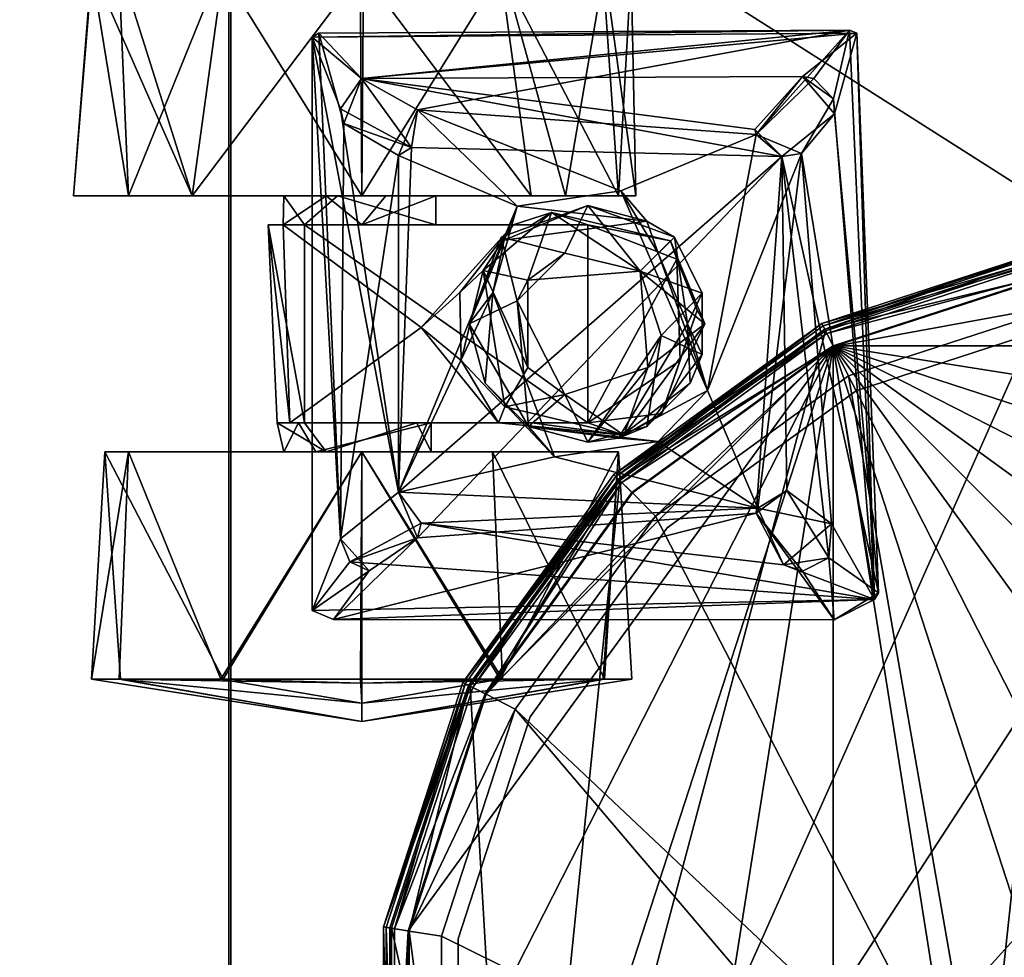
# Model space of a CAD drawing. Header units: inches. Extents: x 491 to 729, y -143 to 65.
# Tile 192 of 256: x 507.27 to 509.87, y -19.92 to -17.45. Entities that reach past the tile are written whole.
import ezdxf

# ---------------------------------------------------------------- set-up
doc = ezdxf.new("R2010")
doc.units = ezdxf.units.IN
doc.header["$MEASUREMENT"] = 0
doc.layers.add('A-FURN', color=7, linetype='Continuous')
for name, color, linetype, true_color in [('CET color Grey2', 7, 'Continuous', 0x060606), ('CET color Grey21', 7, 'Continuous', 0x073b37), ('CET color Grey30', 7, 'Continuous', 0x594d3d), ('CET color tan', 7, 'Continuous', 0xd4b38d)]:
    doc.layers.add(name, color=color, linetype=linetype, true_color=true_color)

# ---------------------------------------------------------------- blocks, each defined once
blk = doc.blocks.new('*C10')
at = {"layer": 'CET color Grey21', "linetype": 'Continuous'}
mesh = blk.add_polyface(dxfattribs=at)
corners = [(1.8708, -14.3564, 16.655), (1.8708, -14.3564, 16.807), (1.5914, -13.808, 16.807), (1.9671, -14.9642, 16.655), (1.8708, -15.5721, 16.807), (1.9671, -14.9642, 16.807), (1.8708, -15.5721, 16.655), (1.5914, -16.1205, 16.655), (2.044, -14.3001, 16.8971), (1.7387, -13.7009, 16.8971), (1.6969, -13.7314, 16.9489), (1.9128, -14.3427, 16.9661), (1.9948, -14.3161, 16.9489), (1.9128, -15.5857, 16.9661), (1.6271, -16.1464, 16.9661), (1.9948, -15.6124, 16.9489), (1.7527, -13.6908, 16.1854), (2.0604, -14.2947, 16.1854), (2.0534, -14.297, 16.1483), (1.7287, -13.7082, 16.1261), (2.0322, -14.3039, 16.1261), (1.9971, -14.3153, 16.1187), (1.997, -15.6131, 16.1187), (-1.6989, -13.73, 16.1187), (-1.2343, -13.2654, 16.1187), (-0.6489, -12.9671, 16.1187), (0, -12.8644, 16.1187), (0.6489, -12.9671, 16.1187), (1.2342, -13.2654, 16.1187), (1.6988, -13.73, 16.1187), (0.4555, -12.8921, 16.655), (0, -17.1085, 16.655), (0.6626, -17.0036, 16.655), (1.2604, -16.699, 16.655), (1.7348, -16.2246, 16.655), (2.0393, -15.6269, 16.655), (2.1443, -14.9642, 16.655), (1.6271, -13.782, 16.9661), (0.3439, -14.2163, 16.9661), (0.0083, -14.4602, 16.9661), (0, -16.9755, 16.9661), (0.6215, -16.877, 16.9661), (1.1821, -16.5914, 16.9661), (0.2157, -14.3928, 16.9661), (2.0112, -14.9642, 16.9661), (0.0083, -14.4032, 16.9661), (0.1822, -14.3467, 16.9661), (0.2897, -14.1987, 16.9661), (0.2897, -13.4501, 16.9661), (0.3168, -14.2075, 16.9247), (0.199, -14.3697, 16.9247), (0.3168, -13.4413, 16.9247)]
mesh.append_faces([[corners[k] for k in face] for face in [(0, 3, 1, 0), (4, 5, 6, 4), (8, 9, 10, 8), (13, 14, 15, 13), (16, 17, 18, 16), (19, 20, 21, 19), (22, 23, 24, 22), (22, 24, 25, 22), (22, 25, 26, 22), (22, 26, 27, 22), (43, 38, 49, 43), (43, 49, 50, 43), (46, 50, 49, 46), (47, 46, 49, 47)]])
mesh.append_faces([[corners[k] for k in face] for face in [(43, 11, 38, 43)]], dxfattribs={"vtx0": -1, "vtx1": -1, "vtx3": -1})
mesh.append_faces([[corners[k] for k in face] for face in [(22, 28, 29, 22), (22, 29, 21, 22), (30, 31, 32, 30), (30, 32, 33, 30), (30, 33, 34, 30), (30, 34, 35, 30), (30, 35, 36, 30), (39, 40, 41, 39), (39, 41, 42, 39), (39, 42, 14, 39), (43, 14, 13, 43), (43, 13, 44, 43), (43, 44, 11, 43), (45, 47, 48, 45)]], dxfattribs={"vtx0": -1, "vtx2": -1, "vtx3": -1})
mesh.append_faces([[corners[k] for k in face] for face in [(38, 51, 49, 38)]], dxfattribs={"vtx0": -1, "vtx3": -1})
mesh.append_faces([[corners[k] for k in face] for face in [(6, 7, 4, 6)]], dxfattribs={"vtx1": -1})
mesh.append_faces([[corners[k] for k in face] for face in [(11, 37, 38, 11), (43, 39, 14, 43)]], dxfattribs={"vtx1": -1, "vtx2": -1})
mesh.append_faces([[corners[k] for k in face] for face in [(0, 1, 2, 0), (11, 12, 10, 11), (22, 27, 28, 22), (45, 46, 47, 45), (47, 49, 51, 47)]], dxfattribs={"vtx2": -1})
mesh = blk.add_polyface(dxfattribs=at)
corners = [(-1.7528, -13.6908, 16.807), (-2.0605, -14.2947, 16.807), (-2.0441, -14.3001, 16.8971), (-1.5915, -13.808, 16.807), (-1.8709, -14.3564, 16.807), (-1.8709, -14.3564, 16.655), (-1.9671, -14.9642, 16.655), (-1.8709, -15.5721, 16.655), (-1.9671, -14.9642, 16.807), (-1.8709, -15.5721, 16.807), (-2.0605, -14.2947, 16.6329), (-1.7528, -13.6908, 16.6329), (-1.7528, -13.6908, 16.1854), (-1.6969, -13.7314, 16.9489), (-1.9949, -14.3161, 16.9489), (-1.9129, -14.3427, 16.9661), (-2.0534, -14.297, 16.1483), (-1.7468, -13.6952, 16.1483), (-1.7288, -13.7082, 16.1261), (-2.0394, -14.3016, 16.655), (1.997, -15.6131, 16.1187), (-1.9971, -15.6131, 16.1187), (-2.0999, -14.9642, 16.1187), (-1.9971, -14.3153, 16.1187), (-1.6989, -13.73, 16.1187), (-0.6627, -12.9249, 16.655), (-2.1444, -14.9642, 16.655), (-2.0394, -15.6269, 16.655), (0.4555, -12.8921, 16.655), (-1.7348, -16.2246, 16.655), (-1.2604, -16.699, 16.655), (-0.6627, -17.0036, 16.655), (0, -17.1085, 16.655), (-0.3274, -14.2163, 16.9661), (-1.6272, -13.782, 16.9661), (-2.0113, -14.9642, 16.9661), (-0.1992, -14.3928, 16.9661), (-1.9128, -15.5857, 16.9661), (-1.6272, -16.1464, 16.9661), (-1.1822, -16.5914, 16.9661), (0.0083, -14.4602, 16.9661), (-0.6215, -16.877, 16.9661), (-0.1657, -14.3467, 16.9661), (0.0083, -14.4032, 16.9661), (0.2897, -13.4501, 16.9661), (-0.2732, -14.1987, 16.9661), (-0.3003, -14.2075, 16.9247), (-0.3003, -13.4413, 16.9247), (-0.1824, -14.3697, 16.9247), (0.0083, -14.4317, 16.9247), (0.2157, -14.3928, 16.9661), (0.199, -14.3697, 16.9247), (0.1822, -14.3467, 16.9661)]
mesh.append_faces([[corners[k] for k in face] for face in [(0, 1, 2, 0), (3, 4, 5, 3), (4, 6, 5, 4), (7, 8, 9, 7), (13, 14, 15, 13), (16, 17, 18, 16), (11, 10, 19, 11), (20, 23, 24, 20), (25, 26, 27, 25), (28, 27, 29, 28), (33, 34, 15, 33), (33, 15, 35, 33), (36, 37, 38, 36), (46, 33, 36, 46), (48, 46, 36, 48), (48, 36, 40, 48), (49, 48, 40, 49), (40, 50, 51, 40), (40, 51, 49, 40), (49, 51, 52, 49), (49, 52, 43, 49), (42, 48, 49, 42), (43, 42, 49, 43), (46, 48, 42, 46), (46, 42, 45, 46)]])
mesh.append_faces([[corners[k] for k in face] for face in [(28, 30, 31, 28), (28, 31, 32, 28)]], dxfattribs={"vtx0": -1, "vtx2": -1, "vtx3": -1})
mesh.append_faces([[corners[k] for k in face] for face in [(20, 22, 23, 20), (36, 35, 37, 36)]], dxfattribs={"vtx0": -1, "vtx3": -1})
mesh.append_faces([[corners[k] for k in face] for face in [(46, 47, 33, 46)]], dxfattribs={"vtx1": -1})
mesh.append_faces([[corners[k] for k in face] for face in [(40, 36, 41, 40), (42, 43, 44, 42), (45, 42, 44, 45)]], dxfattribs={"vtx1": -1, "vtx2": -1})
mesh.append_faces([[corners[k] for k in face] for face in [(10, 11, 12, 10), (20, 21, 22, 20), (28, 29, 30, 28), (36, 33, 35, 36), (36, 38, 39, 36)]], dxfattribs={"vtx2": -1})
mesh = blk.add_polyface(dxfattribs=at)
corners = [(1.7527, -13.6908, 16.807), (1.2734, -13.2115, 16.807), (1.2633, -13.2255, 16.8971), (1.7387, -13.7009, 16.8971), (2.044, -14.3001, 16.8971), (1.1562, -13.3728, 16.655), (1.1562, -13.3728, 16.807), (0.6078, -13.0934, 16.807), (1.5914, -13.808, 16.655), (1.5914, -13.808, 16.807), (1.8708, -14.3564, 16.655), (1.2734, -13.2115, 16.6329), (1.7527, -13.6908, 16.6329), (1.7527, -13.6908, 16.1854), (1.2734, -13.2115, 16.1854), (2.0604, -14.2947, 16.6329), (2.0604, -14.2947, 16.1854), (1.2328, -13.2673, 16.9489), (0.6641, -12.9202, 16.8971), (0.6215, -13.0514, 16.9661), (1.1822, -13.3371, 16.9661), (1.6969, -13.7314, 16.9489), (1.6271, -13.782, 16.9661), (1.9128, -14.3427, 16.9661), (1.269, -13.2175, 16.1483), (1.7467, -13.6952, 16.1483), (2.0534, -14.297, 16.1483), (1.2342, -13.2654, 16.1187), (0.6489, -12.9671, 16.1187), (1.256, -13.2355, 16.1261), (1.7287, -13.7082, 16.1261), (1.6988, -13.73, 16.1187), (1.9971, -14.3153, 16.1187), (1.7348, -13.7038, 16.655), (1.2604, -13.2294, 16.655), (2.0393, -14.3016, 16.655), (0.4555, -12.8921, 16.655), (2.1443, -14.9642, 16.655), (0.2157, -13.256, 16.9661), (0.3439, -13.4325, 16.9661), (0.3439, -14.2163, 16.9661)]
mesh.append_faces([[corners[k] for k in face] for face in [(0, 1, 2, 0), (0, 2, 3, 0), (3, 4, 0, 3), (17, 2, 18, 17), (17, 19, 20, 17), (21, 3, 2, 21), (17, 21, 2, 17), (21, 17, 20, 21), (21, 20, 22, 21), (24, 14, 13, 24), (25, 24, 13, 25), (13, 26, 25, 13), (29, 24, 25, 29), (30, 29, 25, 30), (29, 30, 31, 29), (29, 31, 27, 29), (30, 25, 26, 30), (30, 32, 31, 30), (33, 12, 11, 33), (34, 33, 11, 34), (33, 35, 12, 33)]])
mesh.append_faces([[corners[k] for k in face] for face in [(36, 37, 35, 36), (36, 35, 33, 36), (36, 33, 34, 36), (19, 38, 39, 19), (20, 39, 40, 20)]], dxfattribs={"vtx0": -1, "vtx2": -1, "vtx3": -1})
mesh.append_faces([[corners[k] for k in face] for face in [(11, 13, 14, 11), (12, 16, 13, 12)]], dxfattribs={"vtx0": -1, "vtx3": -1})
mesh.append_faces([[corners[k] for k in face] for face in [(5, 8, 6, 5), (8, 10, 9, 8), (22, 23, 21, 22), (27, 28, 29, 27)]], dxfattribs={"vtx1": -1})
mesh.append_faces([[corners[k] for k in face] for face in [(20, 19, 39, 20), (22, 20, 40, 22)]], dxfattribs={"vtx1": -1, "vtx2": -1})
mesh.append_faces([[corners[k] for k in face] for face in [(5, 6, 7, 5), (8, 9, 6, 8), (11, 12, 13, 11), (12, 15, 16, 12)]], dxfattribs={"vtx2": -1})
mesh = blk.add_polyface(dxfattribs=at)
corners = [(2.044, -14.3001, 16.8971), (2.0604, -14.2947, 16.807), (1.7527, -13.6908, 16.807), (2.1492, -14.9642, 16.8971), (2.1664, -14.9642, 16.807), (2.0604, -15.6337, 16.807), (2.044, -15.6284, 16.8971), (1.9671, -14.9642, 16.655), (1.9671, -14.9642, 16.807), (1.8708, -14.3564, 16.807), (1.8708, -15.5721, 16.655), (2.0604, -14.2947, 16.6329), (2.1664, -14.9642, 16.6329), (2.1664, -14.9642, 16.1854), (2.0604, -14.2947, 16.1854), (2.0604, -15.6337, 16.6329), (2.0604, -15.6337, 16.1854), (1.6969, -13.7314, 16.9489), (1.9948, -14.3161, 16.9489), (2.0975, -14.9642, 16.9489), (2.0112, -14.9642, 16.9661), (1.9128, -14.3427, 16.9661), (1.9948, -15.6124, 16.9489), (1.9128, -15.5857, 16.9661), (2.159, -14.9642, 16.1483), (2.0534, -14.297, 16.1483), (2.0534, -15.6314, 16.1483), (2.0322, -14.3039, 16.1261), (1.7287, -13.7082, 16.1261), (2.1368, -14.9642, 16.1261), (1.9971, -14.3153, 16.1187), (2.0998, -14.9642, 16.1187), (2.0322, -15.6246, 16.1261), (1.997, -15.6131, 16.1187), (2.0393, -14.3016, 16.655), (1.7527, -13.6908, 16.6329), (2.1443, -14.9642, 16.655), (2.0393, -15.6269, 16.655)]
mesh.append_faces([[corners[k] for k in face] for face in [(0, 1, 2, 0), (3, 4, 1, 3), (0, 3, 1, 0), (5, 4, 3, 5), (5, 3, 6, 5), (7, 8, 9, 7), (8, 7, 10, 8), (0, 17, 18, 0), (3, 0, 18, 3), (3, 18, 19, 3), (22, 6, 3, 22), (19, 22, 3, 19), (14, 13, 24, 14), (14, 24, 25, 14), (24, 13, 16, 24), (26, 24, 16, 26), (27, 28, 25, 27), (27, 25, 24, 27), (29, 27, 24, 29), (24, 26, 32, 24), (24, 32, 29, 24), (29, 32, 33, 29), (29, 33, 31, 29), (34, 11, 35, 34), (36, 12, 11, 36), (34, 36, 11, 34), (37, 15, 12, 37), (36, 37, 12, 36)]])
mesh.append_faces([[corners[k] for k in face] for face in [(11, 13, 14, 11), (22, 20, 23, 22), (33, 30, 31, 33)]], dxfattribs={"vtx0": -1, "vtx3": -1})
mesh.append_faces([[corners[k] for k in face] for face in [(12, 15, 13, 12), (21, 20, 18, 21), (31, 30, 29, 31)]], dxfattribs={"vtx1": -1})
mesh.append_faces([[corners[k] for k in face] for face in [(11, 12, 13, 11), (15, 16, 13, 15), (20, 19, 18, 20), (22, 19, 20, 22), (30, 27, 29, 30)]], dxfattribs={"vtx2": -1})
mesh = blk.add_polyface(dxfattribs=at)
corners = [(-1.2633, -16.703, 16.8971), (-1.2735, -16.7169, 16.807), (-0.6695, -17.0247, 16.807), (-0.6642, -17.0083, 16.8971), (0, -17.1307, 16.807), (0, -17.1135, 16.8971), (-1.1563, -16.5557, 16.807), (-0.6079, -16.8351, 16.807), (-0.6079, -16.8351, 16.655), (-1.1563, -16.5557, 16.655), (0, -16.9313, 16.807), (0, -16.9313, 16.655), (-0.6695, -17.0247, 16.1854), (-0.6695, -17.0247, 16.6329), (-1.2735, -16.7169, 16.6329), (0, -17.1307, 16.1854), (0, -17.1307, 16.6329), (-0.6482, -16.9591, 16.9489), (-1.2329, -16.6611, 16.9489), (-1.1822, -16.5914, 16.9661), (-0.6215, -16.877, 16.9661), (0, -17.0617, 16.9489), (0, -16.9755, 16.9661), (-1.2735, -16.7169, 16.1854), (-1.2691, -16.711, 16.1483), (-0.6672, -17.0176, 16.1483), (0, -17.1233, 16.1483), (-0.6604, -16.9965, 16.1261), (-1.2561, -16.693, 16.1261), (-1.2343, -16.663, 16.1187), (-0.6489, -16.9613, 16.1187), (0, -17.1011, 16.1261), (0, -17.0641, 16.1187), (-1.2604, -16.699, 16.655), (-0.6627, -17.0036, 16.655), (0, -17.1085, 16.655), (1.997, -15.6131, 16.1187), (-1.6989, -16.1985, 16.1187), (-1.9971, -15.6131, 16.1187), (-0.1992, -14.3928, 16.9661), (0.0083, -14.4602, 16.9661)]
mesh.append_faces([[corners[k] for k in face] for face in [(0, 1, 2, 0), (3, 0, 2, 3), (3, 2, 4, 3), (5, 3, 4, 5), (0, 3, 17, 0), (0, 17, 18, 0), (3, 5, 21, 3), (3, 21, 17, 3), (20, 17, 21, 20), (22, 20, 21, 22), (12, 23, 24, 12), (12, 24, 25, 12), (15, 12, 25, 15), (15, 25, 26, 15), (27, 25, 24, 27), (28, 27, 24, 28), (27, 28, 29, 27), (27, 29, 30, 27), (26, 25, 27, 26), (26, 27, 31, 26), (32, 31, 27, 32), (30, 32, 27, 30), (33, 14, 13, 33), (34, 33, 13, 34), (34, 13, 16, 34), (35, 34, 16, 35), (36, 37, 38, 36)]])
mesh.append_faces([[corners[k] for k in face] for face in [(39, 19, 20, 39), (40, 20, 22, 40)]], dxfattribs={"vtx0": -1, "vtx2": -1, "vtx3": -1})
mesh.append_faces([[corners[k] for k in face] for face in [(6, 8, 9, 6), (7, 11, 8, 7)]], dxfattribs={"vtx0": -1, "vtx3": -1})
mesh.append_faces([[corners[k] for k in face] for face in [(12, 15, 13, 12), (20, 19, 17, 20)]], dxfattribs={"vtx1": -1})
mesh.append_faces([[corners[k] for k in face] for face in [(6, 7, 8, 6), (7, 10, 11, 7), (12, 13, 14, 12), (15, 16, 13, 15), (19, 18, 17, 19)]], dxfattribs={"vtx2": -1})
mesh = blk.add_polyface(dxfattribs=at)
corners = [(1.7527, -16.2376, 16.807), (2.0604, -15.6337, 16.807), (2.044, -15.6284, 16.8971), (1.7387, -16.2275, 16.8971), (1.2734, -16.7169, 16.807), (1.2632, -16.703, 16.8971), (1.5914, -16.1205, 16.655), (1.5914, -16.1205, 16.807), (1.8708, -15.5721, 16.807), (1.1562, -16.5557, 16.655), (1.1562, -16.5557, 16.807), (1.7527, -16.2376, 16.6329), (1.7527, -16.2376, 16.1854), (2.0604, -15.6337, 16.1854), (2.0604, -15.6337, 16.6329), (1.2734, -16.7169, 16.6329), (1.2734, -16.7169, 16.1854), (0.6694, -17.0247, 16.6329), (1.6969, -16.1971, 16.9489), (1.9948, -15.6124, 16.9489), (1.6271, -16.1464, 16.9661), (1.2328, -16.6611, 16.9489), (1.1821, -16.5914, 16.9661), (2.0534, -15.6314, 16.1483), (1.7467, -16.2333, 16.1483), (1.269, -16.711, 16.1483), (1.7287, -16.2202, 16.1261), (2.0322, -15.6246, 16.1261), (1.6988, -16.1985, 16.1187), (1.997, -15.6131, 16.1187), (1.256, -16.693, 16.1261), (1.2342, -16.663, 16.1187), (1.7348, -16.2246, 16.655), (2.0393, -15.6269, 16.655), (1.2604, -16.699, 16.655), (0.6489, -16.9613, 16.1187), (0, -17.0641, 16.1187)]
mesh.append_faces([[corners[k] for k in face] for face in [(0, 1, 2, 0), (0, 2, 3, 0), (4, 0, 3, 4), (4, 3, 5, 4), (11, 12, 13, 11), (14, 11, 13, 14), (18, 3, 2, 18), (19, 18, 2, 19), (20, 18, 19, 20), (21, 5, 3, 21), (18, 21, 3, 18), (22, 21, 18, 22), (20, 22, 18, 20), (23, 13, 12, 23), (24, 23, 12, 24), (24, 12, 16, 24), (25, 24, 16, 25), (23, 24, 26, 23), (23, 26, 27, 23), (27, 26, 28, 27), (27, 28, 29, 27), (24, 25, 30, 24), (24, 30, 26, 24), (28, 26, 30, 28), (31, 28, 30, 31), (32, 11, 14, 32), (33, 32, 14, 33), (34, 15, 11, 34), (32, 34, 11, 32), (29, 35, 36, 29)]])
mesh.append_faces([[corners[k] for k in face] for face in [(6, 10, 7, 6)]], dxfattribs={"vtx0": -1, "vtx3": -1})
mesh.append_faces([[corners[k] for k in face] for face in [(16, 12, 15, 16), (29, 28, 35, 29)]], dxfattribs={"vtx1": -1})
mesh.append_faces([[corners[k] for k in face] for face in [(6, 7, 8, 6), (6, 9, 10, 6), (12, 11, 15, 12), (16, 15, 17, 16), (28, 31, 35, 28)]], dxfattribs={"vtx2": -1})
mesh = blk.add_polyface(dxfattribs=at)
corners = [(0.6694, -17.0247, 16.807), (1.2734, -16.7169, 16.807), (1.2632, -16.703, 16.8971), (0.6641, -17.0083, 16.8971), (0, -17.1307, 16.807), (0, -17.1135, 16.8971), (1.1562, -16.5557, 16.655), (0.6078, -16.8351, 16.655), (0.6078, -16.8351, 16.807), (1.1562, -16.5557, 16.807), (0, -16.9313, 16.655), (0, -16.9313, 16.807), (0.6694, -17.0247, 16.1854), (1.2734, -16.7169, 16.1854), (0.6694, -17.0247, 16.6329), (0, -17.1307, 16.6329), (0, -17.1307, 16.1854), (0.6481, -16.9591, 16.9489), (1.2328, -16.6611, 16.9489), (1.1821, -16.5914, 16.9661), (0.6215, -16.877, 16.9661), (0, -17.0617, 16.9489), (0, -16.9755, 16.9661), (1.269, -16.711, 16.1483), (0.6672, -17.0176, 16.1483), (0, -17.1233, 16.1483), (0.6603, -16.9965, 16.1261), (1.256, -16.693, 16.1261), (1.2342, -16.663, 16.1187), (0.6489, -16.9613, 16.1187), (0, -17.1011, 16.1261), (0, -17.0641, 16.1187), (1.2734, -16.7169, 16.6329), (1.2604, -16.699, 16.655), (0.6626, -17.0036, 16.655), (0, -17.1085, 16.655), (1.997, -15.6131, 16.1187), (-0.6489, -16.9613, 16.1187), (-1.2343, -16.663, 16.1187), (-1.6989, -16.1985, 16.1187)]
mesh.append_faces([[corners[k] for k in face] for face in [(0, 1, 2, 0), (0, 2, 3, 0), (4, 0, 3, 4), (4, 3, 5, 4), (6, 7, 8, 6), (6, 8, 9, 6), (17, 3, 2, 17), (18, 17, 2, 18), (21, 5, 3, 21), (17, 21, 3, 17), (22, 21, 17, 22), (20, 22, 17, 20), (23, 13, 12, 23), (24, 23, 12, 24), (24, 12, 16, 24), (25, 24, 16, 25), (23, 24, 26, 23), (23, 26, 27, 23), (28, 27, 26, 28), (29, 28, 26, 29), (26, 24, 25, 26), (30, 26, 25, 30), (26, 30, 31, 26), (26, 31, 29, 26), (14, 32, 33, 14), (14, 33, 34, 14), (15, 14, 34, 15), (15, 34, 35, 15), (36, 31, 37, 36), (36, 37, 38, 36), (36, 38, 39, 36)]])
mesh.append_faces([[corners[k] for k in face] for face in [(14, 16, 12, 14), (17, 19, 20, 17)]], dxfattribs={"vtx0": -1, "vtx3": -1})
mesh.append_faces([[corners[k] for k in face] for face in [(7, 10, 8, 7), (12, 13, 14, 12)]], dxfattribs={"vtx1": -1})
mesh.append_faces([[corners[k] for k in face] for face in [(10, 11, 8, 10), (14, 15, 16, 14), (17, 18, 19, 17)]], dxfattribs={"vtx2": -1})
blk = doc.blocks.new('*C5')
at = {"layer": 'A-FURN', "linetype": 'Continuous', "rotation": 134.9999999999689}
blk.add_blockref('*C10', (499.7884, -30.7635, 28.5), dxfattribs=at)
blk = doc.blocks.new('*C28')
at = {"layer": 'CET color tan', "linetype": 'Continuous'}
mesh = blk.add_polyface(dxfattribs=at)
corners = [(-35, -14.3819, 28.5), (35, -14.3819, 28.5), (35, 14.5, 28.5), (-35, 14.5, 28.5)]
mesh.append_faces([[corners[k] for k in face] for face in [(0, 2, 3, 0)]], dxfattribs={"vtx0": -1, "vtx3": -1})
mesh.append_faces([[corners[k] for k in face] for face in [(0, 1, 2, 0)]], dxfattribs={"vtx2": -1})
mesh = blk.add_polyface(dxfattribs=at)
corners = [(-35, -14.3819, 27.563), (35, 14.5, 27.563), (35, -14.3819, 27.563), (-35, 14.5, 27.563)]
mesh.append_faces([[corners[k] for k in face] for face in [(0, 1, 2, 0)]], dxfattribs={"vtx0": -1, "vtx3": -1})
mesh.append_faces([[corners[k] for k in face] for face in [(0, 3, 1, 0)]], dxfattribs={"vtx2": -1})
blk = doc.blocks.new('*C27')
at = {"layer": 'A-FURN', "linetype": 'Continuous', "rotation": 89.99999999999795}
blk.add_blockref('*C28', (508.6902, -2.6428), dxfattribs=at)
blk = doc.blocks.new('*C83')
at = {"layer": 'CET color Grey2', "linetype": 'Continuous'}
mesh = blk.add_polyface(dxfattribs=at)
corners = [(11.2513, 18.7342, 0.1239), (10.6513, 18.9769, 0.3133), (11.2513, 19.0024, 0.3952), (11.2513, 18.9981, 1.1322), (10.6513, 18.8087, 1.3748), (11.2513, 18.7268, 1.4004), (11.3592, 18.362, 0.8967), (11.2513, 19.075, 0.5734), (11.2513, 19.0728, 0.9549), (10.6513, 19.122, 0.76), (10.5751, 18.6088, 0.6016), (10.0531, 18.5517, 0.9754), (10.5751, 18.5692, 0.9647), (10.6513, 18.362, 0), (10.6513, 18.5677, 0.76), (10.6513, 18.4256, 0.5644), (11.07, 18.493, 1.7674), (9.7475, 18.4182, 1.7674), (9.8702, 18.2648, 1.7674), (11.2513, 18.3577, 1.497), (11.3146, 18.362, 1.3041), (10.6513, 18.4554, 0.9432), (10.5751, 18.362, 0.9656), (10.5751, 18.5129, 0.5319), (10.8419, 18.4088, 1.6849), (11.0807, 18.4755, 1.6849), (10.9611, 18.3622, 1.6849), (9.7475, 18.4182, 1.6849), (10.8807, 18.4182, 1.7674), (10.9611, 18.3622, 1.7674), (11.2513, 18.3663, 0.023), (10.5751, 18.1664, 0.6964), (10.6513, 18.362, 1.52), (10.6513, 18.2985, 0.9556)]
mesh.append_faces([[corners[k] for k in face] for face in [(0, 1, 2, 0), (3, 4, 5, 3), (6, 0, 7, 6), (4, 8, 9, 4), (10, 11, 12, 10), (1, 0, 13, 1), (6, 3, 5, 6), (6, 7, 3, 6), (7, 9, 8, 7), (19, 20, 5, 19), (19, 5, 4, 19), (21, 12, 22, 21), (12, 14, 23, 12), (30, 13, 0, 30), (6, 30, 0, 6), (26, 29, 28, 26), (15, 31, 23, 15), (15, 23, 14, 15), (9, 7, 1, 9), (32, 19, 4, 32), (16, 25, 27, 16), (12, 21, 14, 12), (7, 8, 3, 7), (3, 8, 4, 3), (5, 20, 6, 5), (12, 23, 10, 12), (26, 28, 24, 26), (21, 22, 33, 21), (0, 2, 7, 0), (7, 2, 1, 7)]])
mesh.append_faces([[corners[k] for k in face] for face in [(18, 28, 16, 18)]], dxfattribs={"vtx0": -1, "vtx1": -1, "vtx2": -1, "vtx3": -1})
mesh.append_faces([[corners[k] for k in face] for face in [(14, 1, 15, 14), (24, 25, 26, 24), (21, 4, 14, 21)]], dxfattribs={"vtx0": -1, "vtx1": -1, "vtx3": -1})
mesh.append_faces([[corners[k] for k in face] for face in [(14, 4, 9, 14), (15, 1, 13, 15), (24, 27, 25, 24), (16, 28, 29, 16), (14, 9, 1, 14), (21, 32, 4, 21)]], dxfattribs={"vtx0": -1, "vtx2": -1, "vtx3": -1})
mesh.append_faces([[corners[k] for k in face] for face in [(16, 17, 18, 16)]], dxfattribs={"vtx2": -1})
mesh = blk.add_polyface(dxfattribs=at)
corners = [(9.9769, 18.9769, 1.2067), (9.3769, 19.002, 1.1254), (9.3769, 18.7336, 1.3965), (9.3665, 18.362, 0.0325), (9.3769, 18.7274, 0.12), (9.9769, 18.362, 0), (9.266, 18.362, 0.76), (9.3769, 18.9985, 0.3884), (9.9769, 19.0392, 0.415), (9.3769, 19.0748, 0.9473), (10.5751, 18.6088, 0.6016), (10.0531, 18.5848, 0.5685), (10.0531, 18.5517, 0.9754), (9.9769, 18.362, 1.52), (9.9769, 18.5677, 0.76), (9.3136, 18.362, 1.3041), (9.9769, 18.4829, 0.9264), (9.5582, 18.493, 1.6849), (9.7475, 18.4182, 1.7674), (11.07, 18.493, 1.7674), (9.7475, 18.4182, 1.6849), (9.9769, 18.4554, 0.5767), (9.3769, 18.3656, 1.497), (10.0531, 18.5284, 0.8809), (10.0531, 18.5129, 0.5319), (10.0531, 18.2166, 0.6146), (9.8702, 18.2648, 1.7674), (10.0531, 18.1788, 0.8533), (10.3047, 18.2053, 0.9896), (10.5751, 18.5692, 0.9647), (9.5348, 18.4367, 1.7674), (9.6624, 18.3426, 1.7674), (9.6869, 18.3931, 1.6849), (10.5751, 18.5129, 0.5319), (10.0531, 18.0016, 1.0237)]
mesh.append_faces([[corners[k] for k in face] for face in [(0, 1, 2, 0), (3, 4, 5, 3), (6, 7, 3, 6), (8, 9, 0, 8), (10, 11, 12, 10), (0, 2, 13, 0), (8, 7, 9, 8), (6, 9, 7, 6), (2, 1, 15, 2), (17, 18, 19, 17), (20, 17, 19, 20), (5, 4, 8, 5), (22, 13, 2, 22), (2, 15, 22, 2), (11, 14, 23, 11), (21, 24, 25, 21), (1, 6, 15, 1), (7, 8, 4, 7), (7, 4, 3, 7), (23, 16, 27, 23), (16, 23, 14, 16), (12, 28, 29, 12), (30, 31, 17, 30), (14, 11, 21, 14), (20, 18, 32, 20), (6, 1, 9, 6), (9, 1, 0, 9), (24, 10, 33, 24), (21, 11, 24, 21), (11, 10, 24, 11), (31, 32, 18, 31), (17, 31, 18, 17)]])
mesh.append_faces([[corners[k] for k in face] for face in [(0, 14, 8, 0), (13, 16, 0, 13), (8, 21, 5, 8)]], dxfattribs={"vtx0": -1, "vtx1": -1, "vtx3": -1})
mesh.append_faces([[corners[k] for k in face] for face in [(0, 16, 14, 0), (8, 14, 21, 8), (23, 34, 12, 23)]], dxfattribs={"vtx0": -1, "vtx2": -1, "vtx3": -1})
mesh.append_faces([[corners[k] for k in face] for face in [(20, 26, 18, 20), (32, 17, 20, 32)]], dxfattribs={"vtx0": -1, "vtx3": -1})
mesh.append_faces([[corners[k] for k in face] for face in [(12, 11, 23, 12)]], dxfattribs={"vtx2": -1})
mesh = blk.add_polyface(dxfattribs=at)
corners = [(10.6513, 18.4256, 0.5644), (10.6513, 17.9153, 0.1451), (10.6513, 18.1664, 0.6964), (11.2513, 17.9898, 1.3961), (10.6513, 18.362, 1.52), (10.6513, 17.8246, 1.2974), (10.5751, 18.1664, 0.6964), (10.5751, 17.9136, 0.5604), (10.5751, 18.5129, 0.5319), (10.3954, 18.0161, 1.5753), (9.8702, 18.2648, 1.6849), (10.6241, 17.9519, 1.6674), (10.5751, 17.7659, 0.5305), (10.0531, 17.7659, 0.5306), (11.3592, 18.362, 0.8967), (11.2513, 17.7259, 0.3878), (11.2513, 18.3663, 0.023), (11.2513, 18.3577, 1.497), (11.2513, 17.7216, 1.1247), (11.2513, 17.9972, 0.1196), (10.758, 18.2648, 1.6849), (9.7475, 18.4182, 1.6849), (10.8419, 18.4088, 1.6849), (10.8807, 18.4182, 1.7674), (9.8702, 18.2648, 1.7674), (10.7789, 18.2307, 1.7674), (10.6513, 18.2985, 0.9556), (11.3146, 18.362, 1.3041), (10.5751, 17.9626, 1.0544), (10.5751, 18.362, 0.9656), (10.5349, 17.9867, 1.5522), (10.3141, 18.0782, 1.4512), (10.3141, 18.0782, 1.5522), (11.07, 18.493, 1.7674), (10.9611, 18.3622, 1.7674), (11.0807, 17.0563, 1.7674), (10.4544, 18.0413, 1.3655), (10.3967, 18.1032, 1.0279), (10.217, 18.0993, 1.0279), (10.6513, 18.4554, 0.9432), (10.5751, 18.5692, 0.9647), (10.8783, 18.215, 1.6849), (10.5426, 17.9944, 1.4661), (10.3047, 18.2053, 0.9896), (10.9611, 18.3622, 1.6849), (11.0807, 18.4755, 1.6849), (11.0886, 17.0752, 1.6849), (10.6513, 18.362, 0)]
mesh.append_faces([[corners[k] for k in face] for face in [(3, 4, 5, 3), (9, 10, 11, 9), (8, 12, 13, 8), (14, 15, 16, 14), (17, 4, 3, 17), (14, 18, 15, 14), (16, 19, 1, 16), (27, 17, 3, 27), (30, 31, 32, 30), (36, 37, 38, 36), (20, 11, 10, 20), (41, 11, 20, 41), (3, 18, 27, 3), (41, 25, 34, 41), (42, 31, 30, 42), (37, 28, 43, 37), (37, 36, 28, 37), (40, 43, 28, 40), (34, 44, 41, 34), (45, 33, 46, 45), (22, 25, 20, 22), (25, 41, 20, 25), (2, 6, 0, 2), (2, 29, 6, 2), (47, 16, 1, 47), (30, 32, 9, 30), (18, 14, 27, 18), (25, 22, 23, 25), (26, 29, 2, 26)]])
mesh.append_faces([[corners[k] for k in face] for face in [(0, 1, 2, 0), (6, 7, 8, 6), (20, 21, 22, 20), (23, 24, 25, 23), (2, 5, 26, 2), (33, 34, 35, 33), (26, 4, 39, 26)]], dxfattribs={"vtx0": -1, "vtx1": -1, "vtx3": -1})
mesh.append_faces([[corners[k] for k in face] for face in [(26, 5, 4, 26), (28, 6, 29, 28), (0, 47, 1, 0)]], dxfattribs={"vtx0": -1, "vtx2": -1, "vtx3": -1})
mesh.append_faces([[corners[k] for k in face] for face in [(28, 29, 40, 28), (8, 7, 12, 8)]], dxfattribs={"vtx0": -1, "vtx3": -1})
mesh = blk.add_polyface(dxfattribs=at)
corners = [(10.3047, 18.2053, 0.9896), (10.217, 18.0993, 1.0279), (10.3967, 18.1032, 1.0279), (9.3769, 17.9905, 0.1235), (9.9769, 18.362, 0), (9.9769, 18.017, 0.0828), (10.0531, 18.0016, 1.0237), (10.0531, 18.2166, 0.6146), (10.0531, 17.9136, 0.5604), (10.0531, 18.5517, 0.9754), (10.5751, 18.5129, 0.5319), (10.0531, 17.7659, 0.5306), (10.0531, 18.5129, 0.5319), (9.3769, 17.722, 0.3945), (9.266, 18.362, 0.76), (9.3665, 18.362, 0.0325), (9.9769, 18.4554, 0.5767), (9.9769, 18.1788, 0.6666), (9.9769, 18.362, 1.52), (9.3769, 17.9966, 1.4), (9.9769, 17.6849, 1.105), (9.3769, 18.3656, 1.497), (9.9769, 18.2166, 0.9054), (9.9769, 18.4829, 0.9264), (10.0531, 18.1788, 0.8533), (10.0531, 18.5284, 0.8809), (10.0956, 17.9844, 1.3655), (10.4544, 18.0413, 1.3655), (9.3769, 17.6492, 0.5726), (9.3769, 17.7255, 1.1315), (9.3136, 18.362, 1.3041), (9.8702, 18.2648, 1.6849), (9.8277, 17.3169, 1.6849), (9.7888, 18.2056, 1.6849), (10.758, 18.2648, 1.6849), (9.7475, 18.4182, 1.6849), (10.3141, 18.0782, 1.4512), (10.0437, 17.9221, 1.4512), (10.158, 18.0364, 1.5522), (9.6869, 18.3931, 1.6849), (9.587, 17.01, 1.6849), (9.5582, 18.493, 1.6849), (9.5348, 18.4367, 1.7674), (9.7499, 18.215, 1.7674), (9.6624, 18.3426, 1.7674), (9.8702, 18.2648, 1.7674), (10.3141, 18.0782, 1.5522), (10.3954, 18.0161, 1.5753)]
mesh.append_faces([[corners[k] for k in face] for face in [(0, 1, 2, 0), (3, 4, 5, 3), (9, 6, 0, 9), (10, 11, 12, 10), (13, 14, 15, 13), (18, 19, 20, 18), (21, 19, 18, 21), (1, 26, 27, 1), (14, 28, 29, 14), (30, 19, 21, 30), (36, 37, 38, 36), (15, 4, 3, 15), (3, 13, 15, 3), (14, 29, 30, 14), (43, 39, 44, 43), (33, 45, 31, 33), (42, 41, 40, 42), (46, 38, 47, 46), (38, 46, 36, 38), (14, 13, 28, 14), (33, 39, 43, 33), (33, 43, 45, 33), (26, 1, 6, 26), (6, 1, 0, 6), (24, 23, 22, 24), (24, 22, 17, 24), (17, 7, 24, 17), (16, 7, 17, 16)]])
mesh.append_faces([[corners[k] for k in face] for face in [(6, 7, 8, 6), (12, 8, 7, 12), (24, 6, 25, 24), (4, 16, 5, 4)]], dxfattribs={"vtx0": -1, "vtx1": -1, "vtx3": -1})
mesh.append_faces([[corners[k] for k in face] for face in [(5, 16, 17, 5), (18, 22, 23, 18), (39, 40, 41, 39), (6, 24, 7, 6)]], dxfattribs={"vtx0": -1, "vtx2": -1, "vtx3": -1})
mesh.append_faces([[corners[k] for k in face] for face in [(42, 43, 44, 42), (8, 12, 11, 8)]], dxfattribs={"vtx0": -1, "vtx3": -1})
mesh.append_faces([[corners[k] for k in face] for face in [(31, 32, 33, 31)]], dxfattribs={"vtx1": -1})
mesh.append_faces([[corners[k] for k in face] for face in [(34, 31, 35, 34), (35, 31, 45, 35)]], dxfattribs={"vtx2": -1})
mesh = blk.add_polyface(dxfattribs=at)
corners = [(11.2513, 17.7216, 1.1247), (10.6513, 17.6392, 0.9948), (11.2513, 17.6513, 0.5651), (10.6648, 17.6783, 1.6674), (10.5001, 17.5799, 1.5753), (10.5845, 17.6098, 1.5522), (10.6513, 17.6849, 0.415), (10.8783, 18.215, 1.6849), (10.813, 17.322, 1.6849), (10.7549, 17.254, 1.7674), (10.9611, 18.3622, 1.7674), (10.7789, 18.2307, 1.7674), (10.826, 17.3252, 1.7674), (10.9663, 17.1993, 1.7674), (11.0886, 17.0752, 1.6849), (10.6513, 18.1664, 0.6964), (10.9611, 18.3622, 1.6849), (11.0807, 18.4755, 1.6849), (11.2513, 17.9972, 0.1196), (10.6513, 17.9153, 0.1451), (10.6264, 17.7659, 1.4512), (10.5426, 17.9944, 1.4661), (10.6264, 17.7659, 1.5522), (11.0807, 17.0563, 1.7674), (10.8674, 17.1147, 1.7674), (9.6045, 16.9993, 1.7674), (10.9611, 17.1697, 1.6849), (10.9072, 17.1179, 1.6849), (9.587, 17.01, 1.6849), (11.2513, 17.7259, 0.3878), (11.2513, 18.3663, 0.023), (10.6513, 17.8246, 1.2974), (11.2513, 17.9898, 1.3961), (11.07, 18.493, 1.7674), (10.7631, 17.2018, 1.6849), (10.6241, 17.9519, 1.6674), (10.1386, 17.4499, 1.6674)]
mesh.append_faces([[corners[k] for k in face] for face in [(0, 1, 2, 0), (3, 4, 5, 3), (2, 1, 6, 2), (3, 7, 8, 3), (18, 6, 19, 18), (20, 21, 22, 20), (8, 26, 13, 8), (29, 6, 18, 29), (29, 18, 30, 29), (31, 0, 32, 31), (14, 23, 28, 14), (14, 33, 23, 14), (24, 34, 9, 24), (8, 13, 12, 8), (13, 26, 27, 13), (0, 2, 29, 0), (29, 2, 6, 29), (35, 7, 3, 35), (5, 35, 3, 5), (8, 9, 34, 8), (34, 36, 8, 34), (27, 34, 24, 27), (27, 24, 13, 27), (1, 0, 31, 1), (8, 12, 9, 8), (5, 20, 22, 5)]])
mesh.append_faces([[corners[k] for k in face] for face in [(10, 13, 23, 10)]], dxfattribs={"vtx0": -1, "vtx1": -1, "vtx2": -1, "vtx3": -1})
mesh.append_faces([[corners[k] for k in face] for face in [(14, 16, 17, 14), (26, 14, 27, 26), (8, 14, 26, 8), (16, 14, 7, 16)]], dxfattribs={"vtx0": -1, "vtx1": -1, "vtx3": -1})
mesh.append_faces([[corners[k] for k in face] for face in [(9, 10, 11, 9), (10, 12, 13, 10), (15, 6, 1, 15), (15, 19, 6, 15), (24, 25, 23, 24), (27, 14, 28, 27), (23, 13, 24, 23), (15, 1, 31, 15), (10, 9, 12, 10)]], dxfattribs={"vtx0": -1, "vtx2": -1, "vtx3": -1})
mesh.append_faces([[corners[k] for k in face] for face in [(8, 7, 14, 8)]], dxfattribs={"vtx1": -1, "vtx2": -1})
mesh = blk.add_polyface(dxfattribs=at)
corners = [(9.7499, 18.215, 1.7674), (9.8152, 17.322, 1.7674), (10.7549, 17.254, 1.7674), (9.9634, 17.8536, 1.6674), (9.8702, 18.2648, 1.6849), (10.3954, 18.0161, 1.5753), (9.8277, 17.3169, 1.6849), (9.9769, 17.6849, 1.105), (9.9769, 18.2166, 0.9054), (9.9769, 18.362, 1.52), (9.9769, 18.017, 0.0828), (9.3769, 17.722, 0.3945), (9.3769, 17.9905, 0.1235), (10.0437, 17.9221, 1.4512), (10.0018, 17.7659, 1.4512), (10.0437, 17.9221, 1.5522), (10.1279, 17.8264, 1.4281), (10.1991, 17.6076, 1.3655), (10.0202, 17.6704, 1.3655), (10.0531, 18.0016, 1.0237), (10.0531, 17.9136, 0.5604), (9.9769, 17.6849, 0.415), (9.3769, 17.7255, 1.1315), (9.3769, 17.6492, 0.5726), (9.8702, 18.2648, 1.7674), (10.0531, 17.7659, 0.5306), (10.5751, 17.7659, 0.5305), (10.4849, 17.5308, 0.5487), (9.5348, 18.4367, 1.7674), (10.0125, 17.6851, 1.5522), (10.0041, 17.58, 1.6674), (10.158, 18.0364, 1.5522), (9.7888, 18.2056, 1.6849), (9.587, 17.01, 1.6849), (9.6869, 18.3931, 1.6849), (10.0956, 17.9844, 1.3655), (9.9769, 18.1788, 0.6666), (10.3746, 17.9521, 1.4281), (10.199, 17.9243, 1.3655), (9.3769, 17.9966, 1.4), (9.3136, 18.362, 1.3041), (10.3141, 18.0782, 1.4512), (10.2835, 17.5726, 1.4281), (10.0437, 17.6098, 1.4512), (10.4544, 18.0413, 1.3655), (9.5332, 17.1156, 1.7674)]
mesh.append_faces([[corners[k] for k in face] for face in [(3, 4, 5, 3), (3, 6, 4, 3), (10, 11, 12, 10), (13, 14, 15, 13), (14, 16, 17, 14), (18, 19, 20, 18), (21, 22, 23, 21), (25, 26, 27, 25), (15, 14, 29, 15), (7, 22, 21, 7), (15, 30, 3, 15), (3, 5, 31, 3), (16, 18, 17, 16), (35, 19, 18, 35), (30, 15, 29, 30), (13, 37, 16, 13), (13, 16, 14, 13), (15, 3, 31, 15), (31, 13, 15, 31), (16, 35, 18, 16), (37, 38, 16, 37), (22, 7, 39, 22), (22, 39, 40, 22), (41, 37, 13, 41), (21, 11, 10, 21), (14, 17, 42, 14), (23, 11, 21, 23), (14, 43, 29, 14), (14, 42, 43, 14), (38, 35, 16, 38), (28, 33, 45, 28), (18, 20, 25, 18)]])
mesh.append_faces([[corners[k] for k in face] for face in [(0, 1, 2, 0), (1, 0, 28, 1)]], dxfattribs={"vtx0": -1, "vtx1": -1, "vtx2": -1, "vtx3": -1})
mesh.append_faces([[corners[k] for k in face] for face in [(7, 8, 9, 7), (21, 8, 7, 21), (32, 33, 34, 32), (10, 36, 21, 10)]], dxfattribs={"vtx0": -1, "vtx1": -1, "vtx3": -1})
mesh.append_faces([[corners[k] for k in face] for face in [(2, 24, 0, 2), (21, 36, 8, 21)]], dxfattribs={"vtx0": -1, "vtx2": -1, "vtx3": -1})
mesh.append_faces([[corners[k] for k in face] for face in [(38, 44, 35, 38)]], dxfattribs={"vtx0": -1, "vtx3": -1})
mesh = blk.add_polyface(dxfattribs=at)
corners = [(10.1386, 17.4499, 1.6674), (10.7631, 17.2018, 1.6849), (9.8277, 17.3169, 1.6849), (10.0041, 17.58, 1.6674), (9.9634, 17.8536, 1.6674), (10.0202, 17.6704, 1.3655), (10.0777, 17.5703, 0.5767), (10.3141, 17.4569, 1.3655), (10.3505, 17.4776, 0.5487), (9.7863, 17.123, 1.6849), (9.6971, 17.13, 1.7674), (10.7549, 17.254, 1.7674), (9.8744, 17.2406, 1.7674), (9.6782, 17.2496, 1.6849), (9.7888, 18.2056, 1.6849), (9.8152, 17.322, 1.7674), (9.5348, 18.4367, 1.7674), (9.5332, 17.1156, 1.7674), (9.6045, 16.9993, 1.7674), (10.8674, 17.1147, 1.7674), (10.158, 17.4955, 1.5522), (10.2333, 17.4643, 1.4512), (10.3141, 17.5029, 1.5753), (10.0437, 17.6098, 1.4512), (9.587, 17.01, 1.6849), (9.6619, 17.1993, 1.7674), (10.0531, 17.7659, 0.5306), (10.2175, 17.5218, 0.5324), (10.0125, 17.6851, 1.5522), (10.2835, 17.5726, 1.4281), (10.1991, 17.6076, 1.3655), (10.4849, 17.5308, 0.5487), (10.5001, 17.5799, 1.5753), (11.0807, 17.0563, 1.7674), (10.3949, 17.4643, 1.4512)]
mesh.append_faces([[corners[k] for k in face] for face in [(0, 1, 2, 0), (3, 2, 4, 3), (5, 6, 7, 5), (8, 7, 6, 8), (20, 21, 22, 20), (23, 21, 20, 23), (6, 5, 26, 6), (26, 27, 6, 26), (0, 28, 22, 0), (23, 29, 21, 23), (12, 9, 10, 12), (26, 31, 27, 26), (9, 12, 2, 9), (2, 15, 13, 2), (25, 13, 15, 25), (13, 10, 9, 13), (0, 22, 32, 0), (18, 24, 33, 18), (28, 20, 22, 28), (28, 23, 20, 28), (28, 0, 3, 28), (2, 3, 0, 2), (2, 12, 15, 2), (24, 18, 17, 24), (27, 8, 6, 27), (21, 34, 22, 21), (13, 25, 10, 13)]])
mesh.append_faces([[corners[k] for k in face] for face in [(9, 1, 24, 9), (14, 13, 24, 14), (11, 10, 18, 11)]], dxfattribs={"vtx0": -1, "vtx1": -1, "vtx2": -1, "vtx3": -1})
mesh.append_faces([[corners[k] for k in face] for face in [(10, 11, 12, 10), (13, 14, 2, 13), (9, 24, 13, 9), (18, 10, 17, 18)]], dxfattribs={"vtx0": -1, "vtx1": -1, "vtx3": -1})
mesh.append_faces([[corners[k] for k in face] for face in [(15, 16, 17, 15), (18, 19, 11, 18), (17, 25, 15, 17), (11, 15, 12, 11), (17, 10, 25, 17)]], dxfattribs={"vtx0": -1, "vtx2": -1, "vtx3": -1})
mesh.append_faces([[corners[k] for k in face] for face in [(2, 1, 9, 2)]], dxfattribs={"vtx1": -1})
mesh.append_faces([[corners[k] for k in face] for face in [(30, 5, 7, 30)]], dxfattribs={"vtx2": -1})
mesh = blk.add_polyface(dxfattribs=at)
corners = [(10.3505, 17.4776, 0.5487), (10.5326, 17.5474, 1.3655), (10.3141, 17.4569, 1.3655), (10.6648, 17.6783, 1.6674), (10.813, 17.322, 1.6849), (10.1386, 17.4499, 1.6674), (10.7549, 17.254, 1.7674), (10.7789, 18.2307, 1.7674), (9.8702, 18.2648, 1.7674), (10.4292, 17.9243, 1.3655), (10.4544, 18.0413, 1.3655), (10.199, 17.9243, 1.3655), (10.5751, 17.9626, 1.0544), (10.608, 17.8614, 1.3655), (10.5751, 17.9136, 0.5604), (10.3746, 17.9521, 1.4281), (10.5001, 17.5799, 1.5753), (10.9072, 17.1179, 1.6849), (9.587, 17.01, 1.6849), (10.7631, 17.2018, 1.6849), (10.5426, 17.5374, 1.4661), (10.5845, 17.6098, 1.5522), (10.5003, 17.8264, 1.4281), (10.5426, 17.9944, 1.4661), (10.4849, 17.5308, 0.5487), (10.5751, 17.7659, 0.5305), (10.5751, 18.1664, 0.6964), (10.3949, 17.4643, 1.4512), (10.3141, 17.5029, 1.5753), (10.6241, 17.9519, 1.6674), (10.5349, 17.9867, 1.5522), (10.2835, 17.5726, 1.4281), (10.4525, 17.6275, 1.3655), (10.4525, 17.6275, 1.4281), (10.6264, 17.7659, 1.4512), (10.1991, 17.6076, 1.3655), (10.6264, 17.7659, 1.5522), (10.3141, 18.0782, 1.4512), (10.3954, 18.0161, 1.5753), (10.2175, 17.5218, 0.5324), (10.2333, 17.4643, 1.4512)]
mesh.append_faces([[corners[k] for k in face] for face in [(0, 1, 2, 0), (3, 4, 5, 3), (12, 13, 14, 12), (11, 15, 9, 11), (3, 5, 16, 3), (20, 21, 16, 20), (22, 15, 23, 22), (24, 25, 1, 24), (27, 20, 28, 27), (13, 12, 10, 13), (29, 21, 30, 29), (25, 13, 1, 25), (31, 32, 33, 31), (27, 33, 20, 27), (20, 34, 21, 20), (31, 33, 27, 31), (33, 32, 22, 33), (22, 23, 34, 22), (36, 23, 30, 36), (24, 1, 0, 24), (28, 20, 16, 28), (15, 37, 23, 15), (33, 22, 34, 33), (33, 34, 20, 33), (31, 35, 32, 31), (13, 25, 14, 13), (29, 30, 38, 29), (39, 24, 0, 39), (27, 40, 31, 27), (22, 9, 15, 22), (32, 9, 22, 32), (21, 36, 30, 21)]])
mesh.append_faces([[corners[k] for k in face] for face in [(6, 7, 8, 6)]], dxfattribs={"vtx0": -1, "vtx1": -1, "vtx2": -1, "vtx3": -1})
mesh.append_faces([[corners[k] for k in face] for face in [(9, 10, 11, 9), (17, 18, 19, 17), (14, 26, 12, 14), (32, 13, 9, 32)]], dxfattribs={"vtx0": -1, "vtx1": -1, "vtx3": -1})
mesh.append_faces([[corners[k] for k in face] for face in [(2, 32, 35, 2), (9, 13, 10, 9), (32, 1, 13, 32), (32, 2, 1, 32)]], dxfattribs={"vtx0": -1, "vtx2": -1, "vtx3": -1})
at = {"layer": 'CET color Grey30', "linetype": 'Continuous'}
mesh = blk.add_polyface(dxfattribs=at)
corners = [(0, 18.712, 1.795), (12, 18.712, 1.795), (12, 18.712, 19.497), (0, 18.712, 19.497)]
mesh.append_faces([[corners[k] for k in face] for face in [(0, 2, 3, 0), (1, 3, 2, 1)]], dxfattribs={"vtx0": -1, "vtx3": -1})
mesh.append_faces([[corners[k] for k in face] for face in [(0, 1, 2, 0), (1, 0, 3, 1)]], dxfattribs={"vtx2": -1})
mesh = blk.add_polyface(dxfattribs=at)
corners = [(12, 18.707, 19.497), (0, 18.707, 19.497), (0, 18.707, 20.122), (12, 18.707, 20.122), (0, -0.168, 19.497), (0, -0.168, 20.122), (12, -0.168, 19.497), (12, -0.168, 20.122)]
mesh.append_faces([[corners[k] for k in face] for face in [(0, 2, 3, 0), (1, 5, 2, 1), (1, 6, 4, 1), (5, 3, 2, 5), (4, 7, 5, 4), (6, 3, 7, 6)]], dxfattribs={"vtx0": -1, "vtx3": -1})
mesh.append_faces([[corners[k] for k in face] for face in [(0, 1, 2, 0), (1, 4, 5, 1), (1, 0, 6, 1), (5, 7, 3, 5), (4, 6, 7, 4), (6, 0, 3, 6)]], dxfattribs={"vtx2": -1})
blk = doc.blocks.new('*C85')
at = {"layer": 'A-FURN', "linetype": 'Continuous', "rotation": 89.99999999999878}
blk.add_blockref('*C83', (526.5348, -28.5672, 0), dxfattribs=at)

msp = doc.modelspace()

# ---------------------------------------------------------------- block references
at = {"layer": 'A-FURN', "linetype": 'Continuous'}
for name in ['*C27', '*C5', '*C85']:
    msp.add_blockref(name, (0, 0), dxfattribs=at)

doc.saveas('drawing.dxf')
